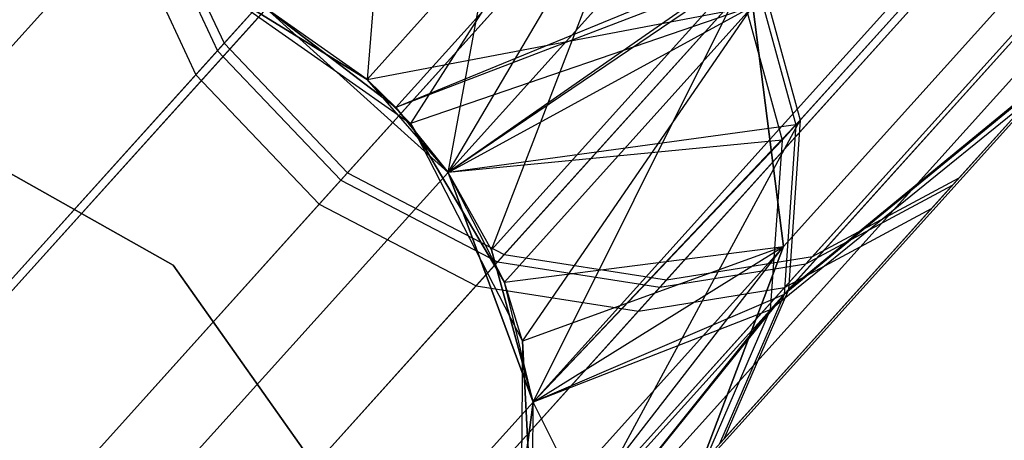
# Model space of a CAD drawing. Extents: x 0.3 to 7.1, y -3.38 to 3.38.
# Tile 31 of 256: x 1.49 to 1.68, y -2.45 to -2.37. Entities that reach past the tile are written whole.
import ezdxf

# ---------------------------------------------------------------- set-up
doc = ezdxf.new("R2010")
doc.units = 0
doc.header["$LTSCALE"] = 2.54
doc.layers.get('0').update_dxf_attribs({"linetype": 'CONTINUOUS'})

# ---------------------------------------------------------------- blocks, each defined once
blk = doc.blocks.new('SINGLES_AVVSTL_STL')
at = {"color": 0}
for p, q in [((1.63966, -2.38604, 56.90856), (1.79157, -2.21733, 56.28268)), ((1.63966, -2.38604, 56.90856), (1.79157, -2.21733, 56.28268)), ((1.78995, -2.21913, 60.0473), (1.63884, -2.38695, 59.42105)), ((1.78995, -2.21913, 60.0473), (1.63884, -2.38695, 59.42105)), ((1.63616, -2.38993, 52.51915), (1.78472, -2.22494, 53.14683)), ((1.63616, -2.38993, 52.51915), (1.78472, -2.22494, 53.14683)), ((1.78105, -2.25009, 18.76485), (1.63639, -2.41075, 18.15197)), ((1.78105, -2.25009, 18.76485), (1.63639, -2.41075, 18.15197)), ((1.63639, -2.41075, 22.5369), (1.78105, -2.25009, 21.92401)), ((1.63639, -2.41075, 22.5369), (1.78105, -2.25009, 21.92401)), ((1.63737, -2.41917, 56.90238), (1.7907, -2.24887, 56.27062)), ((1.63737, -2.41917, 56.90238), (1.7907, -2.24887, 56.27062)), ((1.78906, -2.25069, 60.05931), (1.63654, -2.42009, 59.42719)), ((1.78906, -2.25069, 60.05931), (1.63654, -2.42009, 59.42719)), ((1.63384, -2.42309, 52.52513), (1.78379, -2.25656, 53.15869)), ((1.63384, -2.42309, 52.52513), (1.78379, -2.25656, 53.15869)), ((1.52714, -2.37102, 56.53104), (1.6204, -2.26745, 56.2065)), ((1.52714, -2.37102, 56.53104), (1.6204, -2.26745, 56.2065)), ((1.61868, -2.26936, 60.12318), (1.52584, -2.37247, 59.79841)), ((1.61868, -2.26936, 60.12318), (1.52584, -2.37247, 59.79841)), ((1.61314, -2.27551, 53.22177), (1.52162, -2.37715, 52.89613)), ((1.61314, -2.27551, 53.22177), (1.52162, -2.37715, 52.89613)), ((1.60947, -2.28189, 18.83209), (1.45709, -2.45113, 18.18647)), ((1.60947, -2.28189, 18.83209), (1.45709, -2.45113, 18.18647)), ((1.45709, -2.45113, 22.5024), (1.60947, -2.28189, 21.85677)), ((1.45709, -2.45113, 22.5024), (1.60947, -2.28189, 21.85677)), ((1.76672, -2.29137, 18.78441), (1.61982, -2.45452, 18.162)), ((1.76672, -2.29137, 18.78441), (1.61982, -2.45452, 18.162)), ((1.61982, -2.45452, 22.52687), (1.76672, -2.29137, 21.90446)), ((1.61982, -2.45452, 22.52687), (1.76672, -2.29137, 21.90446)), ((1.55124, -2.39634, 56.53007), (1.64459, -2.29267, 56.20522)), ((1.55124, -2.39634, 56.53007), (1.64459, -2.29267, 56.20522)), ((1.64287, -2.29458, 60.12446), (1.54994, -2.39779, 59.79938)), ((1.64287, -2.29458, 60.12446), (1.54994, -2.39779, 59.79938)), ((1.67072, -2.39733, 56.55886), (1.76147, -2.29654, 56.24303)), ((1.67072, -2.39733, 56.55886), (1.76147, -2.29654, 56.24303)), ((1.7598, -2.2984, 60.0868), (1.66945, -2.39874, 59.77075)), ((1.7598, -2.2984, 60.0868), (1.66945, -2.39874, 59.77075)), ((1.63732, -2.30074, 53.22303), (1.54572, -2.40247, 52.89709)), ((1.63732, -2.30074, 53.22303), (1.54572, -2.40247, 52.89709)), ((1.56139, -2.3016, 18.14485), (1.55508, -2.37806, 17.50622)), ((1.56139, -2.3016, 18.14485), (1.55508, -2.37806, 17.50622)), ((1.75441, -2.30438, 53.18583), (1.66535, -2.40329, 52.86893)), ((1.75441, -2.30438, 53.18583), (1.66535, -2.40329, 52.86893)), ((1.57092, -2.39624, 57.56742), (1.58732, -2.30736, 56.91411)), ((1.57092, -2.39624, 57.56742), (1.58732, -2.30736, 56.91411)), ((1.58188, -2.4123, 56.5332), (1.67495, -2.30895, 56.20934)), ((1.58188, -2.4123, 56.5332), (1.67495, -2.30895, 56.20934)), ((1.67323, -2.31085, 60.12035), (1.58058, -2.41375, 59.79626)), ((1.67323, -2.31085, 60.12035), (1.58058, -2.41375, 59.79626)), ((1.64207, -2.41271, 56.54774), (1.73383, -2.3108, 56.22842)), ((1.64207, -2.41271, 56.54774), (1.73383, -2.3108, 56.22842)), ((1.73213, -2.31268, 60.10134), (1.64079, -2.41413, 59.78181)), ((1.73213, -2.31268, 60.10134), (1.64079, -2.41413, 59.78181)), ((1.64504, -2.31392, 18.83209), (1.49266, -2.48316, 18.18647)), ((1.64504, -2.31392, 18.83209), (1.49266, -2.48316, 18.18647)), ((1.49266, -2.48316, 22.5024), (1.64504, -2.31392, 21.85677)), ((1.49266, -2.48316, 22.5024), (1.64504, -2.31392, 21.85677)), ((1.61357, -2.41726, 56.53958), (1.70606, -2.31454, 56.21771)), ((1.61357, -2.41726, 56.53958), (1.70606, -2.31454, 56.21771)), ((1.6677, -2.31699, 53.21898), (1.57638, -2.41842, 52.89401)), ((1.6677, -2.31699, 53.21898), (1.57638, -2.41842, 52.89401)), ((1.70436, -2.31643, 60.11202), (1.61228, -2.41869, 59.78992)), ((1.70436, -2.31643, 60.11202), (1.61228, -2.41869, 59.78992)), ((1.73384, -2.31927, 18.80517), (1.58455, -2.48507, 18.17265)), ((1.73384, -2.31927, 18.80517), (1.58455, -2.48507, 18.17265)), ((1.58455, -2.48507, 22.51622), (1.73384, -2.31927, 21.8837)), ((1.58455, -2.48507, 22.51622), (1.73384, -2.31927, 21.8837)), ((1.72668, -2.31873, 53.2002), (1.63664, -2.41873, 52.87981)), ((1.72668, -2.31873, 53.2002), (1.63664, -2.41873, 52.87981)), ((1.69886, -2.32253, 53.21075), (1.6081, -2.42333, 52.88779)), ((1.69886, -2.32253, 53.21075), (1.6081, -2.42333, 52.88779)), ((1.55508, -2.37806, 17.50622), (1.6034, -2.3244, 18.14229)), ((1.55508, -2.37806, 17.50622), (1.6034, -2.3244, 18.14229)), ((1.6034, -2.3244, 22.54658), (1.55508, -2.37806, 23.18265)), ((1.6034, -2.3244, 22.54658), (1.55508, -2.37806, 23.18265)), ((1.6034, -2.3244, 18.14229), (1.56355, -2.38667, 17.50622)), ((1.6034, -2.3244, 18.14229), (1.56355, -2.38667, 17.50622)), ((1.57092, -2.39624, 57.56742), (1.61212, -2.32649, 56.91467)), ((1.57092, -2.39624, 57.56742), (1.61212, -2.32649, 56.91467)), ((1.57937, -2.41137, 57.56742), (1.61212, -2.32649, 56.91467)), ((1.57937, -2.41137, 57.56742), (1.61212, -2.32649, 56.91467)), ((1.68992, -2.32741, 18.82238), (1.53866, -2.49541, 18.18148)), ((1.68992, -2.32741, 18.82238), (1.53866, -2.49541, 18.18148)), ((1.53866, -2.49541, 22.50739), (1.68992, -2.32741, 21.86649)), ((1.53866, -2.49541, 22.50739), (1.68992, -2.32741, 21.86649)), ((1.61131, -2.3274, 59.41499), (1.56073, -2.38357, 58.76742)), ((1.61131, -2.3274, 59.41499), (1.56073, -2.38357, 58.76742)), ((1.60866, -2.33034, 52.51326), (1.56073, -2.38357, 51.88278)), ((1.60866, -2.33034, 52.51326), (1.56073, -2.38357, 51.88278)), ((1.51189, -2.34245, 59.79373), (1.44497, -2.41677, 59.45665)), ((1.51189, -2.34245, 59.79373), (1.44497, -2.41677, 59.45665)), ((1.51319, -2.34101, 56.53575), (1.44584, -2.41581, 56.87267)), ((1.51319, -2.34101, 56.53575), (1.44584, -2.41581, 56.87267)), ((1.51189, -2.34245, 59.79373), (1.52584, -2.37247, 59.79841)), ((1.51189, -2.34245, 59.79373), (1.52584, -2.37247, 59.79841)), ((1.51319, -2.34101, 56.53575), (1.52714, -2.37102, 56.53104)), ((1.51319, -2.34101, 56.53575), (1.52714, -2.37102, 56.53104)), ((1.44215, -2.41991, 52.55382), (1.5077, -2.34711, 52.89152)), ((1.44215, -2.41991, 52.55382), (1.5077, -2.34711, 52.89152)), ((1.5077, -2.34711, 52.89152), (1.52162, -2.37715, 52.89613)), ((1.5077, -2.34711, 52.89152), (1.52162, -2.37715, 52.89613)), ((1.6301, -2.35504, 59.41686), (1.56073, -2.38357, 58.76742)), ((1.6301, -2.35504, 59.41686), (1.56073, -2.38357, 58.76742)), ((1.6301, -2.35504, 59.41686), (1.57092, -2.39624, 58.76742)), ((1.6301, -2.35504, 59.41686), (1.57092, -2.39624, 58.76742)), ((1.57937, -2.41137, 57.56742), (1.63092, -2.35413, 56.91279)), ((1.57937, -2.41137, 57.56742), (1.63092, -2.35413, 56.91279)), ((1.58753, -2.44112, 57.56742), (1.63092, -2.35413, 56.91279)), ((1.58753, -2.44112, 57.56742), (1.63092, -2.35413, 56.91279)), ((1.6301, -2.35504, 59.41686), (1.63884, -2.38695, 59.42105)), ((1.6301, -2.35504, 59.41686), (1.63884, -2.38695, 59.42105)), ((1.63092, -2.35413, 56.91279), (1.63966, -2.38604, 56.90856)), ((1.63092, -2.35413, 56.91279), (1.63966, -2.38604, 56.90856)), ((1.52438, -2.35917, 1.70622), (1.56355, -2.38667, 1.70622)), ((1.55508, -2.37806, 17.50622), (1.52438, -2.35917, 17.50622)), ((1.52438, -2.35917, 1.70622), (1.56355, -2.38667, 1.70622)), ((1.52438, -2.35917, 1.70622), (1.55508, -2.37806, 17.50622)), ((1.52438, -2.35917, 1.70622), (1.55508, -2.37806, 17.50622)), ((1.55508, -2.37806, 17.50622), (1.52438, -2.35917, 17.50622)), ((1.62744, -2.35799, 52.51508), (1.56073, -2.38357, 51.88278)), ((1.62744, -2.35799, 52.51508), (1.56073, -2.38357, 51.88278)), ((1.62744, -2.35799, 52.51508), (1.57092, -2.39624, 51.88278)), ((1.62744, -2.35799, 52.51508), (1.57092, -2.39624, 51.88278)), ((1.62744, -2.35799, 52.51508), (1.63616, -2.38993, 52.51915)), ((1.62744, -2.35799, 52.51508), (1.63616, -2.38993, 52.51915)), ((1.55508, -2.37806, 23.18265), (1.53535, -2.36421, 51.88278)), ((1.53535, -2.36421, 51.88278), (1.56073, -2.38357, 51.88278)), ((1.55508, -2.37806, 23.18265), (1.53535, -2.36421, 51.88278)), ((1.55508, -2.37806, 23.18265), (1.53535, -2.36421, 23.18265)), ((1.55508, -2.37806, 23.18265), (1.53535, -2.36421, 23.18265)), ((1.53535, -2.36421, 51.88278), (1.56073, -2.38357, 51.88278)), ((1.56073, -2.38357, 58.76742), (1.53535, -2.36421, 58.76742)), ((1.57092, -2.39624, 57.56742), (1.53535, -2.36421, 57.56742)), ((1.53535, -2.36421, 57.56742), (1.56073, -2.38357, 58.76742)), ((1.53535, -2.36421, 57.56742), (1.56073, -2.38357, 58.76742)), ((1.56073, -2.38357, 58.76742), (1.53535, -2.36421, 58.76742)), ((1.57092, -2.39624, 57.56742), (1.53535, -2.36421, 57.56742)), ((1.55508, -2.37806, 23.18265), (1.63046, -2.36379, 22.54401)), ((1.55508, -2.37806, 23.18265), (1.63046, -2.36379, 22.54401)), ((1.63046, -2.36379, 18.14485), (1.56355, -2.38667, 17.50622)), ((1.63046, -2.36379, 18.14485), (1.56355, -2.38667, 17.50622)), ((1.57092, -2.39624, 23.18265), (1.63046, -2.36379, 22.54401)), ((1.57092, -2.39624, 23.18265), (1.63046, -2.36379, 22.54401)), ((1.58195, -2.41767, 17.50622), (1.63046, -2.36379, 18.14485)), ((1.58195, -2.41767, 17.50622), (1.63046, -2.36379, 18.14485)), ((1.58195, -2.41767, 23.18265), (1.63046, -2.36379, 22.54401)), ((1.58195, -2.41767, 23.18265), (1.63046, -2.36379, 22.54401)), ((1.58545, -2.42923, 17.50622), (1.63046, -2.36379, 18.14485)), ((1.58545, -2.42923, 17.50622), (1.63046, -2.36379, 18.14485)), ((1.63046, -2.36379, 18.14485), (1.63639, -2.41075, 18.15197)), ((1.63046, -2.36379, 18.14485), (1.63639, -2.41075, 18.15197)), ((1.63639, -2.41075, 22.5369), (1.63046, -2.36379, 22.54401)), ((1.63639, -2.41075, 22.5369), (1.63046, -2.36379, 22.54401)), ((1.52714, -2.37102, 56.53104), (1.45948, -2.44616, 56.8695)), ((1.52714, -2.37102, 56.53104), (1.45948, -2.44616, 56.8695)), ((1.52714, -2.37102, 56.53104), (1.55124, -2.39634, 56.53007)), ((1.52714, -2.37102, 56.53104), (1.55124, -2.39634, 56.53007)), ((1.52584, -2.37247, 59.79841), (1.45861, -2.44713, 59.4598)), ((1.52584, -2.37247, 59.79841), (1.45861, -2.44713, 59.4598)), ((1.52584, -2.37247, 59.79841), (1.54994, -2.39779, 59.79938)), ((1.52584, -2.37247, 59.79841), (1.54994, -2.39779, 59.79938)), ((1.68991, -2.37602, 56.56928), (1.62475, -2.44839, 56.89525)), ((1.68991, -2.37602, 56.56928), (1.62475, -2.44839, 56.89525)), ((1.68991, -2.37602, 56.56928), (1.63737, -2.41917, 56.90238)), ((1.68991, -2.37602, 56.56928), (1.63737, -2.41917, 56.90238)), ((1.45577, -2.45028, 52.55688), (1.52162, -2.37715, 52.89613)), ((1.45577, -2.45028, 52.55688), (1.52162, -2.37715, 52.89613)), ((1.52162, -2.37715, 52.89613), (1.54572, -2.40247, 52.89709)), ((1.52162, -2.37715, 52.89613), (1.54572, -2.40247, 52.89709)), ((1.56355, -2.38667, 17.50622), (1.55508, -2.37806, 17.50622)), ((1.56355, -2.38667, 1.70622), (1.55508, -2.37806, 17.50622)), ((1.56355, -2.38667, 17.50622), (1.55508, -2.37806, 17.50622)), ((1.56355, -2.38667, 1.70622), (1.55508, -2.37806, 17.50622)), ((1.57092, -2.39624, 23.18265), (1.55508, -2.37806, 23.18265)), ((1.55508, -2.37806, 23.18265), (1.56073, -2.38357, 51.88278)), ((1.55508, -2.37806, 23.18265), (1.56073, -2.38357, 51.88278)), ((1.57092, -2.39624, 23.18265), (1.55508, -2.37806, 23.18265)), ((1.68865, -2.37741, 59.76038), (1.62391, -2.44932, 59.43426)), ((1.68865, -2.37741, 59.76038), (1.62391, -2.44932, 59.43426)), ((1.68865, -2.37741, 59.76038), (1.63654, -2.42009, 59.42719)), ((1.68865, -2.37741, 59.76038), (1.63654, -2.42009, 59.42719)), ((1.62117, -2.45236, 52.53201), (1.6846, -2.38192, 52.85874)), ((1.62117, -2.45236, 52.53201), (1.6846, -2.38192, 52.85874)), ((1.63384, -2.42309, 52.52513), (1.6846, -2.38192, 52.85874)), ((1.63384, -2.42309, 52.52513), (1.6846, -2.38192, 52.85874)), ((1.57092, -2.39624, 23.18265), (1.56073, -2.38357, 51.88278)), ((1.56073, -2.38357, 51.88278), (1.57092, -2.39624, 51.88278)), ((1.57092, -2.39624, 23.18265), (1.56073, -2.38357, 51.88278)), ((1.56073, -2.38357, 51.88278), (1.57092, -2.39624, 51.88278)), ((1.57092, -2.39624, 58.76742), (1.56073, -2.38357, 58.76742)), ((1.57092, -2.39624, 57.56742), (1.56073, -2.38357, 58.76742)), ((1.57092, -2.39624, 58.76742), (1.56073, -2.38357, 58.76742)), ((1.57092, -2.39624, 57.56742), (1.56073, -2.38357, 58.76742)), ((1.56355, -2.38667, 1.70622), (1.58545, -2.42923, 1.70622)), ((1.58195, -2.41767, 17.50622), (1.56355, -2.38667, 17.50622)), ((1.56355, -2.38667, 1.70622), (1.58545, -2.42923, 1.70622)), ((1.56355, -2.38667, 1.70622), (1.58195, -2.41767, 17.50622)), ((1.56355, -2.38667, 1.70622), (1.58195, -2.41767, 17.50622)), ((1.56355, -2.38667, 1.70622), (1.56355, -2.38667, 17.50622)), ((1.58195, -2.41767, 17.50622), (1.56355, -2.38667, 17.50622)), ((1.56355, -2.38667, 1.70622), (1.56355, -2.38667, 17.50622)), ((1.58753, -2.44112, 57.56742), (1.63966, -2.38604, 56.90856)), ((1.58753, -2.44112, 57.56742), (1.63966, -2.38604, 56.90856)), ((1.59824, -2.46263, 57.23264), (1.63966, -2.38604, 56.90856)), ((1.59824, -2.46263, 57.23264), (1.63966, -2.38604, 56.90856)), ((1.63966, -2.38604, 56.90856), (1.63737, -2.41917, 56.90238)), ((1.63966, -2.38604, 56.90856), (1.63737, -2.41917, 56.90238)), ((1.63884, -2.38695, 59.42105), (1.57092, -2.39624, 58.76742)), ((1.63884, -2.38695, 59.42105), (1.57092, -2.39624, 58.76742)), ((1.63884, -2.38695, 59.42105), (1.58753, -2.44112, 58.76742)), ((1.63884, -2.38695, 59.42105), (1.58753, -2.44112, 58.76742)), ((1.63884, -2.38695, 59.42105), (1.63654, -2.42009, 59.42719)), ((1.63884, -2.38695, 59.42105), (1.63654, -2.42009, 59.42719)), ((1.63616, -2.38993, 52.51915), (1.57092, -2.39624, 51.88278)), ((1.63616, -2.38993, 52.51915), (1.57092, -2.39624, 51.88278)), ((1.63616, -2.38993, 52.51915), (1.58753, -2.44112, 51.88278)), ((1.63616, -2.38993, 52.51915), (1.58753, -2.44112, 51.88278)), ((1.63616, -2.38993, 52.51915), (1.63384, -2.42309, 52.52513)), ((1.63616, -2.38993, 52.51915), (1.63384, -2.42309, 52.52513)), ((1.47887, -2.3928, 1.9), (1.51723, -2.41438, 1.9)), ((1.51723, -2.41438, 1.7), (1.47887, -2.3928, 1.7)), ((1.51723, -2.41438, 1.7), (1.47887, -2.3928, 1.7)), ((1.47887, -2.3928, 1.9), (1.51723, -2.41438, 1.9)), ((1.58753, -2.44112, 23.18265), (1.57092, -2.39624, 51.88278)), ((1.57092, -2.39624, 51.88278), (1.58753, -2.44112, 51.88278)), ((1.58195, -2.41767, 23.18265), (1.57092, -2.39624, 51.88278)), ((1.58753, -2.44112, 23.18265), (1.57092, -2.39624, 51.88278)), ((1.58195, -2.41767, 23.18265), (1.57092, -2.39624, 51.88278)), ((1.58195, -2.41767, 23.18265), (1.57092, -2.39624, 23.18265)), ((1.57092, -2.39624, 23.18265), (1.57092, -2.39624, 51.88278)), ((1.57092, -2.39624, 23.18265), (1.57092, -2.39624, 51.88278)), ((1.58195, -2.41767, 23.18265), (1.57092, -2.39624, 23.18265)), ((1.57092, -2.39624, 51.88278), (1.58753, -2.44112, 51.88278)), ((1.58753, -2.44112, 58.76742), (1.57092, -2.39624, 58.76742)), ((1.57937, -2.41137, 57.56742), (1.57092, -2.39624, 58.76742)), ((1.58753, -2.44112, 58.76742), (1.57092, -2.39624, 58.76742)), ((1.57937, -2.41137, 57.56742), (1.57092, -2.39624, 58.76742)), ((1.57937, -2.41137, 57.56742), (1.57092, -2.39624, 57.56742)), ((1.57092, -2.39624, 57.56742), (1.57092, -2.39624, 58.76742)), ((1.57092, -2.39624, 57.56742), (1.57092, -2.39624, 58.76742)), ((1.57937, -2.41137, 57.56742), (1.57092, -2.39624, 57.56742)), ((1.54994, -2.39779, 59.79938), (1.48265, -2.47252, 59.46046)), ((1.54994, -2.39779, 59.79938), (1.48265, -2.47252, 59.46046)), ((1.55124, -2.39634, 56.53007), (1.48352, -2.47155, 56.86884)), ((1.55124, -2.39634, 56.53007), (1.48352, -2.47155, 56.86884)), ((1.54994, -2.39779, 59.79938), (1.58058, -2.41375, 59.79626)), ((1.54994, -2.39779, 59.79938), (1.58058, -2.41375, 59.79626)), ((1.55124, -2.39634, 56.53007), (1.58188, -2.4123, 56.5332)), ((1.55124, -2.39634, 56.53007), (1.58188, -2.4123, 56.5332)), ((1.67072, -2.39733, 56.55886), (1.60488, -2.47046, 56.88823)), ((1.67072, -2.39733, 56.55886), (1.60488, -2.47046, 56.88823)), ((1.64207, -2.41271, 56.54774), (1.67072, -2.39733, 56.55886)), ((1.64207, -2.41271, 56.54774), (1.67072, -2.39733, 56.55886)), ((1.66945, -2.39874, 59.77075), (1.60403, -2.4714, 59.44122)), ((1.66945, -2.39874, 59.77075), (1.60403, -2.4714, 59.44122)), ((1.64079, -2.41413, 59.78181), (1.66945, -2.39874, 59.77075)), ((1.64079, -2.41413, 59.78181), (1.66945, -2.39874, 59.77075)), ((1.47981, -2.47567, 52.55752), (1.54572, -2.40247, 52.89709)), ((1.47981, -2.47567, 52.55752), (1.54572, -2.40247, 52.89709)), ((1.54572, -2.40247, 52.89709), (1.57638, -2.41842, 52.89401)), ((1.54572, -2.40247, 52.89709), (1.57638, -2.41842, 52.89401)), ((1.60127, -2.47446, 52.53879), (1.66535, -2.40329, 52.86893)), ((1.60127, -2.47446, 52.53879), (1.66535, -2.40329, 52.86893)), ((1.63664, -2.41873, 52.87981), (1.66535, -2.40329, 52.86893)), ((1.63664, -2.41873, 52.87981), (1.66535, -2.40329, 52.86893)), ((1.58753, -2.44112, 57.56742), (1.57937, -2.41137, 57.56742)), ((1.57937, -2.41137, 57.56742), (1.58753, -2.44112, 58.76742)), ((1.57937, -2.41137, 57.56742), (1.58753, -2.44112, 58.76742)), ((1.58753, -2.44112, 57.56742), (1.57937, -2.41137, 57.56742)), ((1.58195, -2.41767, 23.18265), (1.63639, -2.41075, 22.5369)), ((1.58195, -2.41767, 23.18265), (1.63639, -2.41075, 22.5369)), ((1.58507, -2.47709, 17.50622), (1.63639, -2.41075, 18.15197)), ((1.58507, -2.47709, 17.50622), (1.63639, -2.41075, 18.15197)), ((1.63639, -2.41075, 18.15197), (1.58545, -2.42923, 17.50622)), ((1.63639, -2.41075, 18.15197), (1.58545, -2.42923, 17.50622)), ((1.58734, -2.46523, 17.50622), (1.63639, -2.41075, 18.15197)), ((1.58734, -2.46523, 17.50622), (1.63639, -2.41075, 18.15197)), ((1.58734, -2.46523, 23.18265), (1.63639, -2.41075, 22.5369)), ((1.58734, -2.46523, 23.18265), (1.63639, -2.41075, 22.5369)), ((1.58753, -2.44112, 23.18265), (1.63639, -2.41075, 22.5369)), ((1.58753, -2.44112, 23.18265), (1.63639, -2.41075, 22.5369)), ((1.63639, -2.41075, 18.15197), (1.61982, -2.45452, 18.162)), ((1.63639, -2.41075, 18.15197), (1.61982, -2.45452, 18.162)), ((1.61982, -2.45452, 22.52687), (1.63639, -2.41075, 22.5369)), ((1.61982, -2.45452, 22.52687), (1.63639, -2.41075, 22.5369)), ((1.58188, -2.4123, 56.5332), (1.51437, -2.48729, 56.87096)), ((1.58188, -2.4123, 56.5332), (1.51437, -2.48729, 56.87096)), ((1.64207, -2.41271, 56.54774), (1.5755, -2.48663, 56.88074)), ((1.64207, -2.41271, 56.54774), (1.5755, -2.48663, 56.88074)), ((1.58188, -2.4123, 56.5332), (1.61357, -2.41726, 56.53958)), ((1.58188, -2.4123, 56.5332), (1.61357, -2.41726, 56.53958)), ((1.61357, -2.41726, 56.53958), (1.64207, -2.41271, 56.54774)), ((1.61357, -2.41726, 56.53958), (1.64207, -2.41271, 56.54774)), ((1.58058, -2.41375, 59.79626), (1.5135, -2.48826, 59.45836)), ((1.58058, -2.41375, 59.79626), (1.5135, -2.48826, 59.45836)), ((1.51723, -2.41438, 1.9), (1.54261, -2.45033, 1.9)), ((1.54261, -2.45033, 1.7), (1.51723, -2.41438, 1.7)), ((1.51723, -2.41438, 1.7), (1.51723, -2.41438, 1.9)), ((1.51723, -2.41438, 1.7), (1.51723, -2.41438, 1.9)), ((1.54261, -2.45033, 1.7), (1.51723, -2.41438, 1.7)), ((1.51723, -2.41438, 1.9), (1.54261, -2.45033, 1.9)), ((1.64079, -2.41413, 59.78181), (1.57464, -2.48759, 59.44865)), ((1.64079, -2.41413, 59.78181), (1.57464, -2.48759, 59.44865)), ((1.58058, -2.41375, 59.79626), (1.61228, -2.41869, 59.78992)), ((1.58058, -2.41375, 59.79626), (1.61228, -2.41869, 59.78992)), ((1.61228, -2.41869, 59.78992), (1.64079, -2.41413, 59.78181)), ((1.61228, -2.41869, 59.78992), (1.64079, -2.41413, 59.78181)), ((1.61357, -2.41726, 56.53958), (1.54647, -2.49178, 56.87524)), ((1.61357, -2.41726, 56.53958), (1.54647, -2.49178, 56.87524)), ((1.51067, -2.4914, 52.55548), (1.57638, -2.41842, 52.89401)), ((1.51067, -2.4914, 52.55548), (1.57638, -2.41842, 52.89401)), ((1.61228, -2.41869, 59.78992), (1.54561, -2.49274, 59.4541)), ((1.61228, -2.41869, 59.78992), (1.54561, -2.49274, 59.4541)), ((1.57185, -2.49069, 52.54603), (1.63664, -2.41873, 52.87981)), ((1.57185, -2.49069, 52.54603), (1.63664, -2.41873, 52.87981)), ((1.57638, -2.41842, 52.89401), (1.6081, -2.42333, 52.88779)), ((1.57638, -2.41842, 52.89401), (1.6081, -2.42333, 52.88779)), ((1.58545, -2.42923, 17.50622), (1.58195, -2.41767, 17.50622)), ((1.58545, -2.42923, 1.70622), (1.58195, -2.41767, 17.50622)), ((1.58545, -2.42923, 17.50622), (1.58195, -2.41767, 17.50622)), ((1.58545, -2.42923, 1.70622), (1.58195, -2.41767, 17.50622)), ((1.58753, -2.44112, 23.18265), (1.58195, -2.41767, 23.18265)), ((1.58753, -2.44112, 23.18265), (1.58195, -2.41767, 23.18265)), ((1.59824, -2.46263, 57.23264), (1.63737, -2.41917, 56.90238)), ((1.59824, -2.46263, 57.23264), (1.63737, -2.41917, 56.90238)), ((1.6081, -2.42333, 52.88779), (1.63664, -2.41873, 52.87981)), ((1.6081, -2.42333, 52.88779), (1.63664, -2.41873, 52.87981)), ((1.63737, -2.41917, 56.90238), (1.62475, -2.44839, 56.89525)), ((1.63737, -2.41917, 56.90238), (1.62475, -2.44839, 56.89525)), ((1.63654, -2.42009, 59.42719), (1.58138, -2.48859, 58.76742)), ((1.63654, -2.42009, 59.42719), (1.58138, -2.48859, 58.76742)), ((1.63654, -2.42009, 59.42719), (1.58753, -2.44112, 58.76742)), ((1.63654, -2.42009, 59.42719), (1.58753, -2.44112, 58.76742)), ((1.63654, -2.42009, 59.42719), (1.62391, -2.44932, 59.43426)), ((1.63654, -2.42009, 59.42719), (1.62391, -2.44932, 59.43426)), ((1.63384, -2.42309, 52.52513), (1.58138, -2.48859, 51.88278)), ((1.63384, -2.42309, 52.52513), (1.58138, -2.48859, 51.88278)), ((1.63384, -2.42309, 52.52513), (1.58753, -2.44112, 51.88278)), ((1.63384, -2.42309, 52.52513), (1.58753, -2.44112, 51.88278)), ((1.63384, -2.42309, 52.52513), (1.62117, -2.45236, 52.53201)), ((1.63384, -2.42309, 52.52513), (1.62117, -2.45236, 52.53201)), ((1.54279, -2.49586, 52.55134), (1.6081, -2.42333, 52.88779)), ((1.54279, -2.49586, 52.55134), (1.6081, -2.42333, 52.88779)), ((1.58545, -2.42923, 1.70622), (1.58507, -2.47709, 1.70622)), ((1.58545, -2.42923, 1.70622), (1.58507, -2.47709, 1.70622)), ((1.58734, -2.46523, 17.50622), (1.58545, -2.42923, 17.50622)), ((1.58545, -2.42923, 1.70622), (1.58734, -2.46523, 17.50622)), ((1.58545, -2.42923, 1.70622), (1.58734, -2.46523, 17.50622)), ((1.58545, -2.42923, 1.70622), (1.58545, -2.42923, 17.50622)), ((1.58734, -2.46523, 17.50622), (1.58545, -2.42923, 17.50622)), ((1.58545, -2.42923, 1.70622), (1.58545, -2.42923, 17.50622)), ((1.58138, -2.48859, 23.18265), (1.58753, -2.44112, 51.88278)), ((1.58753, -2.44112, 51.88278), (1.58138, -2.48859, 51.88278)), ((1.58138, -2.48859, 23.18265), (1.58753, -2.44112, 51.88278)), ((1.58753, -2.44112, 51.88278), (1.58138, -2.48859, 51.88278)), ((1.58138, -2.48859, 58.76742), (1.58753, -2.44112, 58.76742)), ((1.58138, -2.48859, 57.56742), (1.58753, -2.44112, 57.56742)), ((1.58138, -2.48859, 58.76742), (1.58753, -2.44112, 58.76742)), ((1.58138, -2.48859, 57.56742), (1.58753, -2.44112, 57.56742)), ((1.58734, -2.46523, 23.18265), (1.58753, -2.44112, 51.88278)), ((1.58734, -2.46523, 23.18265), (1.58753, -2.44112, 51.88278)), ((1.58734, -2.46523, 23.18265), (1.58753, -2.44112, 23.18265)), ((1.58734, -2.46523, 23.18265), (1.58753, -2.44112, 23.18265)), ((1.58753, -2.44112, 23.18265), (1.58753, -2.44112, 51.88278)), ((1.58753, -2.44112, 23.18265), (1.58753, -2.44112, 51.88278)), ((1.58753, -2.44112, 57.56742), (1.58753, -2.44112, 58.76742)), ((1.58753, -2.44112, 57.56742), (1.58753, -2.44112, 58.76742)), ((1.59824, -2.46263, 57.23264), (1.58753, -2.44112, 57.56742)), ((1.59824, -2.46263, 57.23264), (1.58753, -2.44112, 57.56742)), ((1.58519, -2.49232, 57.22904), (1.62475, -2.44839, 56.89525)), ((1.58519, -2.49232, 57.22904), (1.62475, -2.44839, 56.89525))]:
    blk.add_line(p, q, dxfattribs=at)

msp = doc.modelspace()

# ---------------------------------------------------------------- block references
at = {"color": 0}
msp.add_blockref('SINGLES_AVVSTL_STL', (0, 0), dxfattribs=at)

doc.saveas('drawing.dxf')
